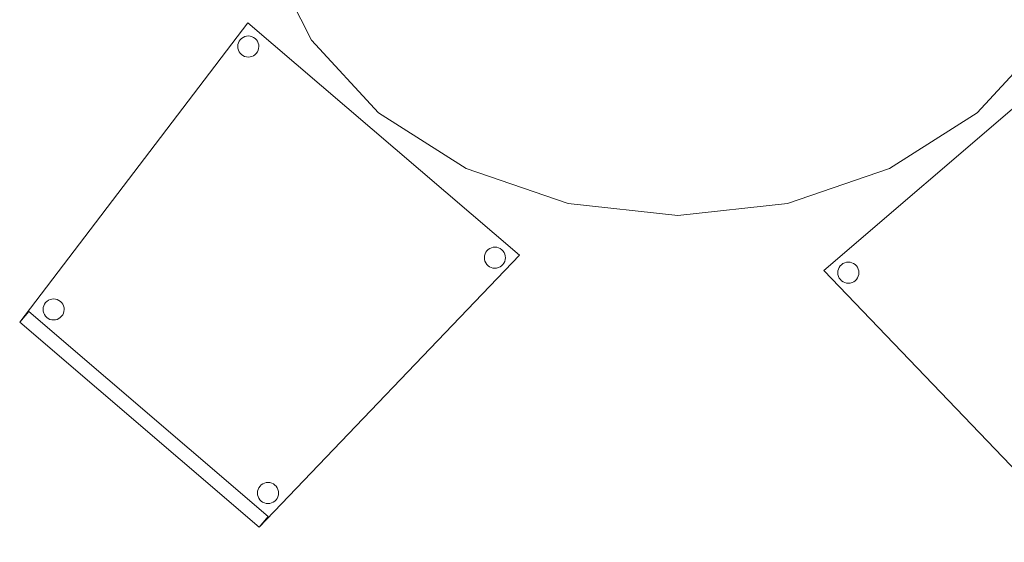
# Model space of a CAD drawing. Header units: metres. Extents: x 397.7 to 427.5, y 12.7 to 28.4.
# Tile 7 of 126: x 401.7 to 403.1, y 24.7 to 25.5. Entities that reach past the tile are written whole.
import ezdxf

# ---------------------------------------------------------------- set-up
doc = ezdxf.new("R2010")
doc.units = ezdxf.units.M
doc.layers.add('02_MOBILIARIO', color=7, linetype='Continuous', lineweight=18)
doc.layers.add('A-DETL-____-MBND', color=7, linetype='Continuous', lineweight=18)

# ---------------------------------------------------------------- blocks, each defined once
blk = doc.blocks.new('Family - Taula 200X120_P5-151650-08_TEL_P5')
at = {"layer": 'A-DETL-____-MBND', "color": 253, "true_color": 0xaaaaaa}
for p, q in [((0.0804, 0.2483), (0.0204, 0.368)), ((0.0204, 0.368), (0.0804, 0.2483)), ((0.1757, 0.1454), (0.0804, 0.2483)), ((0.0804, 0.2483), (0.1757, 0.1454)), ((1.1195, 0.2483), (1.0242, 0.1454)), ((1.0242, 0.1454), (1.1195, 0.2483)), ((0.3, 0.0665), (0.1757, 0.1454)), ((0.1757, 0.1454), (0.3, 0.0665)), ((1.0242, 0.1454), (0.8999, 0.0665)), ((0.8999, 0.0665), (1.0242, 0.1454)), ((0.4447, 0.0169), (0.3, 0.0665)), ((0.3, 0.0665), (0.4447, 0.0169)), ((0.8999, 0.0665), (0.7552, 0.0169)), ((0.7552, 0.0169), (0.8999, 0.0665)), ((0.5999, 0), (0.4447, 0.0169)), ((0.4447, 0.0169), (0.5999, 0)), ((0.7552, 0.0169), (0.5999, 0)), ((0.5999, 0), (0.7552, 0.0169))]:
    blk.add_line(p, q, dxfattribs=at)
blk = doc.blocks.new('Family - Cadira confident_P5-151738-08_TEL_P5')
at = {"layer": 'A-DETL-____-MBND', "color": 253, "true_color": 0xaaaaaa}
for p, q in [((0, 0.2903), (0.3234, 0.7145)), ((0.3234, 0.7145), (0, 0.2903)), ((0.3234, 0.7145), (0.7083, 0.3852)), ((0.7083, 0.3852), (0.3234, 0.7145)), ((0.3094, 0.6837), (0.3101, 0.6862)), ((0.3101, 0.6862), (0.3094, 0.6837)), ((0.3101, 0.6862), (0.3112, 0.6885)), ((0.3112, 0.6885), (0.3101, 0.6862)), ((0.3112, 0.6885), (0.3127, 0.6906)), ((0.3127, 0.6906), (0.3112, 0.6885)), ((0.3127, 0.6906), (0.3146, 0.6925)), ((0.3146, 0.6925), (0.3127, 0.6906)), ((0.3146, 0.6925), (0.3167, 0.6939)), ((0.3167, 0.6939), (0.3146, 0.6925)), ((0.3167, 0.6939), (0.3191, 0.695)), ((0.3191, 0.695), (0.3167, 0.6939)), ((0.3191, 0.695), (0.3216, 0.6957)), ((0.3216, 0.6957), (0.3191, 0.695)), ((0.3216, 0.6957), (0.3242, 0.6959)), ((0.3242, 0.6959), (0.3216, 0.6957)), ((0.3242, 0.6959), (0.3268, 0.6956)), ((0.3268, 0.6956), (0.3242, 0.6959)), ((0.3268, 0.6956), (0.3293, 0.6949)), ((0.3293, 0.6949), (0.3268, 0.6956)), ((0.3293, 0.6949), (0.3316, 0.6938)), ((0.3316, 0.6938), (0.3293, 0.6949)), ((0.3316, 0.6938), (0.3338, 0.6923)), ((0.3338, 0.6923), (0.3316, 0.6938)), ((0.3338, 0.6923), (0.3356, 0.6904)), ((0.3356, 0.6904), (0.3338, 0.6923)), ((0.3356, 0.6904), (0.3371, 0.6883)), ((0.3371, 0.6883), (0.3356, 0.6904)), ((0.3371, 0.6883), (0.3381, 0.6859)), ((0.3381, 0.6859), (0.3371, 0.6883)), ((0.3381, 0.6859), (0.3388, 0.6834)), ((0.3388, 0.6834), (0.3381, 0.6859)), ((0.3091, 0.6811), (0.3094, 0.6837)), ((0.3094, 0.6837), (0.3091, 0.6811)), ((0.3093, 0.6785), (0.3091, 0.6811)), ((0.3091, 0.6811), (0.3093, 0.6785)), ((0.31, 0.6759), (0.3093, 0.6785)), ((0.3093, 0.6785), (0.31, 0.6759)), ((0.311, 0.6736), (0.31, 0.6759)), ((0.31, 0.6759), (0.311, 0.6736)), ((0.3125, 0.6714), (0.311, 0.6736)), ((0.311, 0.6736), (0.3125, 0.6714)), ((0.3143, 0.6696), (0.3125, 0.6714)), ((0.3125, 0.6714), (0.3143, 0.6696)), ((0.3354, 0.6712), (0.3335, 0.6694)), ((0.3335, 0.6694), (0.3354, 0.6712)), ((0.3369, 0.6733), (0.3354, 0.6712)), ((0.3354, 0.6712), (0.3369, 0.6733)), ((0.338, 0.6757), (0.3369, 0.6733)), ((0.3369, 0.6733), (0.338, 0.6757)), ((0.3387, 0.6782), (0.338, 0.6757)), ((0.338, 0.6757), (0.3387, 0.6782)), ((0.339, 0.6808), (0.3387, 0.6782)), ((0.3387, 0.6782), (0.339, 0.6808)), ((0.3388, 0.6834), (0.339, 0.6808)), ((0.339, 0.6808), (0.3388, 0.6834)), ((0.3165, 0.6681), (0.3143, 0.6696)), ((0.3143, 0.6696), (0.3165, 0.6681)), ((0.3188, 0.6669), (0.3165, 0.6681)), ((0.3165, 0.6681), (0.3188, 0.6669)), ((0.3213, 0.6662), (0.3188, 0.6669)), ((0.3188, 0.6669), (0.3213, 0.6662)), ((0.3239, 0.666), (0.3213, 0.6662)), ((0.3213, 0.6662), (0.3239, 0.666)), ((0.3265, 0.6662), (0.3239, 0.666)), ((0.3239, 0.666), (0.3265, 0.6662)), ((0.329, 0.6668), (0.3265, 0.6662)), ((0.3265, 0.6662), (0.329, 0.6668)), ((0.3314, 0.6679), (0.329, 0.6668)), ((0.329, 0.6668), (0.3314, 0.6679)), ((0.3335, 0.6694), (0.3314, 0.6679)), ((0.3314, 0.6679), (0.3335, 0.6694)), ((0.6607, 0.3895), (0.6622, 0.3916)), ((0.6622, 0.3916), (0.6607, 0.3895)), ((0.6622, 0.3916), (0.6641, 0.3934)), ((0.6641, 0.3934), (0.6622, 0.3916)), ((0.6641, 0.3934), (0.6663, 0.3949)), ((0.6663, 0.3949), (0.6641, 0.3934)), ((0.6663, 0.3949), (0.6686, 0.396)), ((0.6686, 0.396), (0.6663, 0.3949)), ((0.6686, 0.396), (0.6711, 0.3966)), ((0.6711, 0.3966), (0.6686, 0.396)), ((0.6711, 0.3966), (0.6737, 0.3968)), ((0.6737, 0.3968), (0.6711, 0.3966)), ((0.6737, 0.3968), (0.6763, 0.3966)), ((0.6763, 0.3966), (0.6737, 0.3968)), ((0.6763, 0.3966), (0.6788, 0.3959)), ((0.6788, 0.3959), (0.6763, 0.3966)), ((0.6788, 0.3959), (0.6812, 0.3948)), ((0.6812, 0.3948), (0.6788, 0.3959)), ((0.6812, 0.3948), (0.6833, 0.3932)), ((0.6833, 0.3932), (0.6812, 0.3948)), ((0.6833, 0.3932), (0.6851, 0.3914)), ((0.6851, 0.3914), (0.6833, 0.3932)), ((0.6851, 0.3914), (0.6866, 0.3892)), ((0.6866, 0.3892), (0.6851, 0.3914)), ((0.7083, 0.3852), (0.3393, 0)), ((0.3393, 0), (0.7083, 0.3852)), ((0.6587, 0.382), (0.6589, 0.3846)), ((0.6589, 0.3846), (0.6587, 0.382)), ((0.6589, 0.3794), (0.6587, 0.382)), ((0.6587, 0.382), (0.6589, 0.3794)), ((0.6589, 0.3846), (0.6596, 0.3871)), ((0.6596, 0.3871), (0.6589, 0.3846)), ((0.6595, 0.3769), (0.6589, 0.3794)), ((0.6589, 0.3794), (0.6595, 0.3769)), ((0.6606, 0.3745), (0.6595, 0.3769)), ((0.6595, 0.3769), (0.6606, 0.3745)), ((0.6596, 0.3871), (0.6607, 0.3895)), ((0.6607, 0.3895), (0.6596, 0.3871)), ((0.6866, 0.3892), (0.6877, 0.3869)), ((0.6877, 0.3869), (0.6866, 0.3892)), ((0.6883, 0.3792), (0.6876, 0.3766)), ((0.6876, 0.3766), (0.6883, 0.3792)), ((0.6877, 0.3869), (0.6883, 0.3843)), ((0.6883, 0.3843), (0.6877, 0.3869)), ((0.6883, 0.3843), (0.6885, 0.3818)), ((0.6885, 0.3818), (0.6883, 0.3843)), ((0.6885, 0.3818), (0.6883, 0.3792)), ((0.6883, 0.3792), (0.6885, 0.3818)), ((0.6621, 0.3724), (0.6606, 0.3745)), ((0.6606, 0.3745), (0.6621, 0.3724)), ((0.6639, 0.3705), (0.6621, 0.3724)), ((0.6621, 0.3724), (0.6639, 0.3705)), ((0.666, 0.369), (0.6639, 0.3705)), ((0.6639, 0.3705), (0.666, 0.369)), ((0.6684, 0.3679), (0.666, 0.369)), ((0.666, 0.369), (0.6684, 0.3679)), ((0.6709, 0.3672), (0.6684, 0.3679)), ((0.6684, 0.3679), (0.6709, 0.3672)), ((0.6735, 0.367), (0.6709, 0.3672)), ((0.6709, 0.3672), (0.6735, 0.367)), ((0.6761, 0.3672), (0.6735, 0.367)), ((0.6735, 0.367), (0.6761, 0.3672)), ((0.6786, 0.3678), (0.6761, 0.3672)), ((0.6761, 0.3672), (0.6786, 0.3678)), ((0.6809, 0.3689), (0.6786, 0.3678)), ((0.6786, 0.3678), (0.6809, 0.3689)), ((0.6831, 0.3704), (0.6809, 0.3689)), ((0.6809, 0.3689), (0.6831, 0.3704)), ((0.685, 0.3722), (0.6831, 0.3704)), ((0.6831, 0.3704), (0.685, 0.3722)), ((0.6865, 0.3743), (0.685, 0.3722)), ((0.685, 0.3722), (0.6865, 0.3743)), ((0.6876, 0.3766), (0.6865, 0.3743)), ((0.6865, 0.3743), (0.6876, 0.3766)), ((0.0386, 0.32), (0.0407, 0.3215)), ((0.0407, 0.3215), (0.0386, 0.32)), ((0.0407, 0.3215), (0.0431, 0.3226)), ((0.0431, 0.3226), (0.0407, 0.3215)), ((0.0431, 0.3226), (0.0456, 0.3232)), ((0.0456, 0.3232), (0.0431, 0.3226)), ((0.0456, 0.3232), (0.0482, 0.3234)), ((0.0482, 0.3234), (0.0456, 0.3232)), ((0.0482, 0.3234), (0.0508, 0.3232)), ((0.0508, 0.3232), (0.0482, 0.3234)), ((0.0508, 0.3232), (0.0533, 0.3225)), ((0.0533, 0.3225), (0.0508, 0.3232)), ((0.0533, 0.3225), (0.0556, 0.3214)), ((0.0556, 0.3214), (0.0533, 0.3225)), ((0.0556, 0.3214), (0.0578, 0.3199)), ((0.0578, 0.3199), (0.0556, 0.3214)), ((0.0331, 0.3087), (0.0334, 0.3112)), ((0.0334, 0.3112), (0.0331, 0.3087)), ((0.0333, 0.3061), (0.0331, 0.3087)), ((0.0331, 0.3087), (0.0333, 0.3061)), ((0.0334, 0.3112), (0.0341, 0.3138)), ((0.0341, 0.3138), (0.0334, 0.3112)), ((0.0341, 0.3138), (0.0352, 0.3161)), ((0.0352, 0.3161), (0.0341, 0.3138)), ((0.0352, 0.3161), (0.0367, 0.3182)), ((0.0367, 0.3182), (0.0352, 0.3161)), ((0.0367, 0.3182), (0.0386, 0.32)), ((0.0386, 0.32), (0.0367, 0.3182)), ((0.0578, 0.3199), (0.0596, 0.318)), ((0.0596, 0.318), (0.0578, 0.3199)), ((0.0596, 0.318), (0.0611, 0.3159)), ((0.0611, 0.3159), (0.0596, 0.318)), ((0.0611, 0.3159), (0.0621, 0.3135)), ((0.0621, 0.3135), (0.0611, 0.3159)), ((0.0621, 0.3135), (0.0628, 0.311)), ((0.0628, 0.311), (0.0621, 0.3135)), ((0.063, 0.3084), (0.0627, 0.3058)), ((0.0627, 0.3058), (0.063, 0.3084)), ((0.0628, 0.311), (0.063, 0.3084)), ((0.063, 0.3084), (0.0628, 0.311)), ((0, 0.2903), (0.013, 0.3055)), ((0.013, 0.3055), (0, 0.2903)), ((0.013, 0.3055), (0.3523, 0.0152)), ((0.3523, 0.0152), (0.013, 0.3055)), ((0.034, 0.3035), (0.0333, 0.3061)), ((0.0333, 0.3061), (0.034, 0.3035)), ((0.035, 0.3012), (0.034, 0.3035)), ((0.034, 0.3035), (0.035, 0.3012)), ((0.0365, 0.299), (0.035, 0.3012)), ((0.035, 0.3012), (0.0365, 0.299)), ((0.0383, 0.2972), (0.0365, 0.299)), ((0.0365, 0.299), (0.0383, 0.2972)), ((0.0405, 0.2956), (0.0383, 0.2972)), ((0.0383, 0.2972), (0.0405, 0.2956)), ((0.0428, 0.2945), (0.0405, 0.2956)), ((0.0405, 0.2956), (0.0428, 0.2945)), ((0.0453, 0.2938), (0.0428, 0.2945)), ((0.0428, 0.2945), (0.0453, 0.2938)), ((0.0479, 0.2936), (0.0453, 0.2938)), ((0.0453, 0.2938), (0.0479, 0.2936)), ((0.0505, 0.2938), (0.0479, 0.2936)), ((0.0479, 0.2936), (0.0505, 0.2938)), ((0.053, 0.2944), (0.0505, 0.2938)), ((0.0505, 0.2938), (0.053, 0.2944)), ((0.0554, 0.2955), (0.053, 0.2944)), ((0.053, 0.2944), (0.0554, 0.2955)), ((0.0575, 0.297), (0.0554, 0.2955)), ((0.0554, 0.2955), (0.0575, 0.297)), ((0.0594, 0.2988), (0.0575, 0.297)), ((0.0575, 0.297), (0.0594, 0.2988)), ((0.0609, 0.3009), (0.0594, 0.2988)), ((0.0594, 0.2988), (0.0609, 0.3009)), ((0.062, 0.3033), (0.0609, 0.3009)), ((0.0609, 0.3009), (0.062, 0.3033)), ((0.0627, 0.3058), (0.062, 0.3033)), ((0.062, 0.3033), (0.0627, 0.3058)), ((0.3393, 0), (0, 0.2903)), ((0, 0.2903), (0.3393, 0)), ((0.3393, 0), (0, 0.2903)), ((0, 0.2903), (0.3393, 0)), ((0.338, 0.0537), (0.3391, 0.0561)), ((0.3391, 0.0561), (0.338, 0.0537)), ((0.3391, 0.0561), (0.3407, 0.0582)), ((0.3407, 0.0582), (0.3391, 0.0561)), ((0.3407, 0.0582), (0.3425, 0.06)), ((0.3425, 0.06), (0.3407, 0.0582)), ((0.3425, 0.06), (0.3447, 0.0615)), ((0.3447, 0.0615), (0.3425, 0.06)), ((0.3447, 0.0615), (0.347, 0.0626)), ((0.347, 0.0626), (0.3447, 0.0615)), ((0.347, 0.0626), (0.3495, 0.0632)), ((0.3495, 0.0632), (0.347, 0.0626)), ((0.3495, 0.0632), (0.3521, 0.0634)), ((0.3521, 0.0634), (0.3495, 0.0632)), ((0.3521, 0.0634), (0.3547, 0.0632)), ((0.3547, 0.0632), (0.3521, 0.0634)), ((0.3547, 0.0632), (0.3572, 0.0625)), ((0.3572, 0.0625), (0.3547, 0.0632)), ((0.3572, 0.0625), (0.3596, 0.0614)), ((0.3596, 0.0614), (0.3572, 0.0625)), ((0.3596, 0.0614), (0.3617, 0.0598)), ((0.3617, 0.0598), (0.3596, 0.0614)), ((0.3617, 0.0598), (0.3635, 0.058)), ((0.3635, 0.058), (0.3617, 0.0598)), ((0.3635, 0.058), (0.365, 0.0558)), ((0.365, 0.0558), (0.3635, 0.058)), ((0.3371, 0.0486), (0.3373, 0.0512)), ((0.3373, 0.0512), (0.3371, 0.0486)), ((0.3373, 0.046), (0.3371, 0.0486)), ((0.3371, 0.0486), (0.3373, 0.046)), ((0.3373, 0.0512), (0.338, 0.0537)), ((0.338, 0.0537), (0.3373, 0.0512)), ((0.3379, 0.0435), (0.3373, 0.046)), ((0.3373, 0.046), (0.3379, 0.0435)), ((0.339, 0.0411), (0.3379, 0.0435)), ((0.3379, 0.0435), (0.339, 0.0411)), ((0.366, 0.0432), (0.3649, 0.0409)), ((0.3649, 0.0409), (0.366, 0.0432)), ((0.365, 0.0558), (0.3661, 0.0535)), ((0.3661, 0.0535), (0.365, 0.0558)), ((0.3667, 0.0458), (0.366, 0.0432)), ((0.366, 0.0432), (0.3667, 0.0458)), ((0.3661, 0.0535), (0.3667, 0.0509)), ((0.3667, 0.0509), (0.3661, 0.0535)), ((0.3667, 0.0509), (0.3669, 0.0483)), ((0.3669, 0.0483), (0.3667, 0.0509)), ((0.3669, 0.0483), (0.3667, 0.0458)), ((0.3667, 0.0458), (0.3669, 0.0483)), ((0.3405, 0.039), (0.339, 0.0411)), ((0.339, 0.0411), (0.3405, 0.039)), ((0.3423, 0.0371), (0.3405, 0.039)), ((0.3405, 0.039), (0.3423, 0.0371)), ((0.3444, 0.0356), (0.3423, 0.0371)), ((0.3423, 0.0371), (0.3444, 0.0356)), ((0.3468, 0.0345), (0.3444, 0.0356)), ((0.3444, 0.0356), (0.3468, 0.0345)), ((0.3493, 0.0338), (0.3468, 0.0345)), ((0.3468, 0.0345), (0.3493, 0.0338)), ((0.3519, 0.0335), (0.3493, 0.0338)), ((0.3493, 0.0338), (0.3519, 0.0335)), ((0.3545, 0.0338), (0.3519, 0.0335)), ((0.3519, 0.0335), (0.3545, 0.0338)), ((0.357, 0.0344), (0.3545, 0.0338)), ((0.3545, 0.0338), (0.357, 0.0344)), ((0.3593, 0.0355), (0.357, 0.0344)), ((0.357, 0.0344), (0.3593, 0.0355)), ((0.3615, 0.037), (0.3593, 0.0355)), ((0.3593, 0.0355), (0.3615, 0.037)), ((0.3634, 0.0388), (0.3615, 0.037)), ((0.3615, 0.037), (0.3634, 0.0388)), ((0.3649, 0.0409), (0.3634, 0.0388)), ((0.3634, 0.0388), (0.3649, 0.0409)), ((0.3523, 0.0152), (0.3393, 0)), ((0.3393, 0), (0.3523, 0.0152))]:
    blk.add_line(p, q, dxfattribs=at)
blk = doc.blocks.new('Family - Cadira confident_P5-151968-08_TEL_P5')
at = {"layer": 'A-DETL-____-MBND', "color": 253, "true_color": 0xaaaaaa}
for p, q in [((0, 0.3852), (0.3849, 0.7145)), ((0.3849, 0.7145), (0, 0.3852)), ((0.3849, 0.7145), (0.7083, 0.2903)), ((0.7083, 0.2903), (0.3849, 0.7145)), ((0.3695, 0.6834), (0.3702, 0.6859)), ((0.3702, 0.6859), (0.3695, 0.6834)), ((0.3702, 0.6859), (0.3713, 0.6883)), ((0.3713, 0.6883), (0.3702, 0.6859)), ((0.3713, 0.6883), (0.3727, 0.6904)), ((0.3727, 0.6904), (0.3713, 0.6883)), ((0.3727, 0.6904), (0.3746, 0.6923)), ((0.3746, 0.6923), (0.3727, 0.6904)), ((0.3746, 0.6923), (0.3767, 0.6938)), ((0.3767, 0.6938), (0.3746, 0.6923)), ((0.3767, 0.6938), (0.379, 0.6949)), ((0.379, 0.6949), (0.3767, 0.6938)), ((0.379, 0.6949), (0.3815, 0.6956)), ((0.3815, 0.6956), (0.379, 0.6949)), ((0.3815, 0.6956), (0.3841, 0.6959)), ((0.3841, 0.6959), (0.3815, 0.6956)), ((0.3841, 0.6959), (0.3867, 0.6957)), ((0.3867, 0.6957), (0.3841, 0.6959)), ((0.3867, 0.6957), (0.3892, 0.695)), ((0.3892, 0.695), (0.3867, 0.6957)), ((0.3892, 0.695), (0.3916, 0.6939)), ((0.3916, 0.6939), (0.3892, 0.695)), ((0.3916, 0.6939), (0.3938, 0.6925)), ((0.3938, 0.6925), (0.3916, 0.6939)), ((0.3938, 0.6925), (0.3956, 0.6906)), ((0.3956, 0.6906), (0.3938, 0.6925)), ((0.3956, 0.6906), (0.3971, 0.6885)), ((0.3971, 0.6885), (0.3956, 0.6906)), ((0.3971, 0.6885), (0.3983, 0.6862)), ((0.3983, 0.6862), (0.3971, 0.6885)), ((0.3983, 0.6862), (0.399, 0.6837)), ((0.399, 0.6837), (0.3983, 0.6862)), ((0.3693, 0.6808), (0.3695, 0.6834)), ((0.3695, 0.6834), (0.3693, 0.6808)), ((0.3696, 0.6782), (0.3693, 0.6808)), ((0.3693, 0.6808), (0.3696, 0.6782)), ((0.3703, 0.6757), (0.3696, 0.6782)), ((0.3696, 0.6782), (0.3703, 0.6757)), ((0.3714, 0.6733), (0.3703, 0.6757)), ((0.3703, 0.6757), (0.3714, 0.6733)), ((0.3729, 0.6712), (0.3714, 0.6733)), ((0.3714, 0.6733), (0.3729, 0.6712)), ((0.3748, 0.6694), (0.3729, 0.6712)), ((0.3729, 0.6712), (0.3748, 0.6694)), ((0.3958, 0.6714), (0.394, 0.6696)), ((0.394, 0.6696), (0.3958, 0.6714)), ((0.3973, 0.6736), (0.3958, 0.6714)), ((0.3958, 0.6714), (0.3973, 0.6736)), ((0.3984, 0.6759), (0.3973, 0.6736)), ((0.3973, 0.6736), (0.3984, 0.6759)), ((0.399, 0.6785), (0.3984, 0.6759)), ((0.3984, 0.6759), (0.399, 0.6785)), ((0.399, 0.6837), (0.3992, 0.6811)), ((0.3992, 0.6811), (0.399, 0.6837)), ((0.3992, 0.6811), (0.399, 0.6785)), ((0.399, 0.6785), (0.3992, 0.6811)), ((0.3769, 0.6679), (0.3748, 0.6694)), ((0.3748, 0.6694), (0.3769, 0.6679)), ((0.3793, 0.6668), (0.3769, 0.6679)), ((0.3769, 0.6679), (0.3793, 0.6668)), ((0.3818, 0.6662), (0.3793, 0.6668)), ((0.3793, 0.6668), (0.3818, 0.6662)), ((0.3844, 0.666), (0.3818, 0.6662)), ((0.3818, 0.6662), (0.3844, 0.666)), ((0.387, 0.6662), (0.3844, 0.666)), ((0.3844, 0.666), (0.387, 0.6662)), ((0.3895, 0.6669), (0.387, 0.6662)), ((0.387, 0.6662), (0.3895, 0.6669)), ((0.3919, 0.6681), (0.3895, 0.6669)), ((0.3895, 0.6669), (0.3919, 0.6681)), ((0.394, 0.6696), (0.3919, 0.6681)), ((0.3919, 0.6681), (0.394, 0.6696)), ((0.0217, 0.3892), (0.0232, 0.3914)), ((0.0232, 0.3914), (0.0217, 0.3892)), ((0.0232, 0.3914), (0.025, 0.3932)), ((0.025, 0.3932), (0.0232, 0.3914)), ((0.025, 0.3932), (0.0271, 0.3948)), ((0.0271, 0.3948), (0.025, 0.3932)), ((0.0271, 0.3948), (0.0295, 0.3959)), ((0.0295, 0.3959), (0.0271, 0.3948)), ((0.0295, 0.3959), (0.032, 0.3966)), ((0.032, 0.3966), (0.0295, 0.3959)), ((0.032, 0.3966), (0.0346, 0.3968)), ((0.0346, 0.3968), (0.032, 0.3966)), ((0.0346, 0.3968), (0.0372, 0.3966)), ((0.0372, 0.3966), (0.0346, 0.3968)), ((0.0372, 0.3966), (0.0397, 0.396)), ((0.0397, 0.396), (0.0372, 0.3966)), ((0.0397, 0.396), (0.0421, 0.3949)), ((0.0421, 0.3949), (0.0397, 0.396)), ((0.0421, 0.3949), (0.0442, 0.3934)), ((0.0442, 0.3934), (0.0421, 0.3949)), ((0.0442, 0.3934), (0.0461, 0.3916)), ((0.0461, 0.3916), (0.0442, 0.3934)), ((0.0461, 0.3916), (0.0476, 0.3895)), ((0.0476, 0.3895), (0.0461, 0.3916)), ((0.369, 0), (0, 0.3852)), ((0, 0.3852), (0.369, 0)), ((0.0198, 0.3818), (0.02, 0.3843)), ((0.02, 0.3843), (0.0198, 0.3818)), ((0.02, 0.3792), (0.0198, 0.3818)), ((0.0198, 0.3818), (0.02, 0.3792)), ((0.02, 0.3843), (0.0206, 0.3869)), ((0.0206, 0.3869), (0.02, 0.3843)), ((0.0207, 0.3766), (0.02, 0.3792)), ((0.02, 0.3792), (0.0207, 0.3766)), ((0.0206, 0.3869), (0.0217, 0.3892)), ((0.0217, 0.3892), (0.0206, 0.3869)), ((0.0476, 0.3895), (0.0487, 0.3871)), ((0.0487, 0.3871), (0.0476, 0.3895)), ((0.0488, 0.3769), (0.0477, 0.3745)), ((0.0477, 0.3745), (0.0488, 0.3769)), ((0.0487, 0.3871), (0.0494, 0.3846)), ((0.0494, 0.3846), (0.0487, 0.3871)), ((0.0495, 0.3794), (0.0488, 0.3769)), ((0.0488, 0.3769), (0.0495, 0.3794)), ((0.0494, 0.3846), (0.0497, 0.382)), ((0.0497, 0.382), (0.0494, 0.3846)), ((0.0497, 0.382), (0.0495, 0.3794)), ((0.0495, 0.3794), (0.0497, 0.382)), ((0.0219, 0.3743), (0.0207, 0.3766)), ((0.0207, 0.3766), (0.0219, 0.3743)), ((0.0234, 0.3722), (0.0219, 0.3743)), ((0.0219, 0.3743), (0.0234, 0.3722)), ((0.0252, 0.3704), (0.0234, 0.3722)), ((0.0234, 0.3722), (0.0252, 0.3704)), ((0.0274, 0.3689), (0.0252, 0.3704)), ((0.0252, 0.3704), (0.0274, 0.3689)), ((0.0297, 0.3678), (0.0274, 0.3689)), ((0.0274, 0.3689), (0.0297, 0.3678)), ((0.0323, 0.3672), (0.0297, 0.3678)), ((0.0297, 0.3678), (0.0323, 0.3672)), ((0.0349, 0.367), (0.0323, 0.3672)), ((0.0323, 0.3672), (0.0349, 0.367)), ((0.0375, 0.3672), (0.0349, 0.367)), ((0.0349, 0.367), (0.0375, 0.3672)), ((0.04, 0.3679), (0.0375, 0.3672)), ((0.0375, 0.3672), (0.04, 0.3679)), ((0.0423, 0.369), (0.04, 0.3679)), ((0.04, 0.3679), (0.0423, 0.369)), ((0.0444, 0.3705), (0.0423, 0.369)), ((0.0423, 0.369), (0.0444, 0.3705)), ((0.0463, 0.3724), (0.0444, 0.3705)), ((0.0444, 0.3705), (0.0463, 0.3724)), ((0.0477, 0.3745), (0.0463, 0.3724)), ((0.0463, 0.3724), (0.0477, 0.3745)), ((0.6506, 0.3199), (0.6527, 0.3214)), ((0.6527, 0.3214), (0.6506, 0.3199)), ((0.6527, 0.3214), (0.655, 0.3225)), ((0.655, 0.3225), (0.6527, 0.3214)), ((0.655, 0.3225), (0.6575, 0.3232)), ((0.6575, 0.3232), (0.655, 0.3225)), ((0.6575, 0.3232), (0.6601, 0.3234)), ((0.6601, 0.3234), (0.6575, 0.3232)), ((0.6601, 0.3234), (0.6627, 0.3232)), ((0.6627, 0.3232), (0.6601, 0.3234)), ((0.6627, 0.3232), (0.6652, 0.3226)), ((0.6652, 0.3226), (0.6627, 0.3232)), ((0.6652, 0.3226), (0.6676, 0.3215)), ((0.6676, 0.3215), (0.6652, 0.3226)), ((0.6676, 0.3215), (0.6698, 0.32)), ((0.6698, 0.32), (0.6676, 0.3215)), ((0.6453, 0.3084), (0.6455, 0.311)), ((0.6455, 0.311), (0.6453, 0.3084)), ((0.6456, 0.3058), (0.6453, 0.3084)), ((0.6453, 0.3084), (0.6456, 0.3058)), ((0.6455, 0.311), (0.6462, 0.3135)), ((0.6462, 0.3135), (0.6455, 0.311)), ((0.6462, 0.3135), (0.6473, 0.3159)), ((0.6473, 0.3159), (0.6462, 0.3135)), ((0.6473, 0.3159), (0.6487, 0.318)), ((0.6487, 0.318), (0.6473, 0.3159)), ((0.6487, 0.318), (0.6506, 0.3199)), ((0.6506, 0.3199), (0.6487, 0.318)), ((0.6698, 0.32), (0.6716, 0.3182)), ((0.6716, 0.3182), (0.6698, 0.32)), ((0.6716, 0.3182), (0.6731, 0.3161)), ((0.6731, 0.3161), (0.6716, 0.3182)), ((0.6731, 0.3161), (0.6743, 0.3138)), ((0.6743, 0.3138), (0.6731, 0.3161)), ((0.6743, 0.3138), (0.675, 0.3112)), ((0.675, 0.3112), (0.6743, 0.3138)), ((0.675, 0.3112), (0.6752, 0.3087)), ((0.6752, 0.3087), (0.675, 0.3112)), ((0.6752, 0.3087), (0.675, 0.3061)), ((0.675, 0.3061), (0.6752, 0.3087)), ((0.356, 0.0152), (0.6953, 0.3055)), ((0.6953, 0.3055), (0.356, 0.0152)), ((0.6463, 0.3033), (0.6456, 0.3058)), ((0.6456, 0.3058), (0.6463, 0.3033)), ((0.6474, 0.3009), (0.6463, 0.3033)), ((0.6463, 0.3033), (0.6474, 0.3009)), ((0.6489, 0.2988), (0.6474, 0.3009)), ((0.6474, 0.3009), (0.6489, 0.2988)), ((0.6508, 0.297), (0.6489, 0.2988)), ((0.6489, 0.2988), (0.6508, 0.297)), ((0.6529, 0.2955), (0.6508, 0.297)), ((0.6508, 0.297), (0.6529, 0.2955)), ((0.6553, 0.2944), (0.6529, 0.2955)), ((0.6529, 0.2955), (0.6553, 0.2944)), ((0.6578, 0.2938), (0.6553, 0.2944)), ((0.6553, 0.2944), (0.6578, 0.2938)), ((0.6604, 0.2936), (0.6578, 0.2938)), ((0.6578, 0.2938), (0.6604, 0.2936)), ((0.663, 0.2938), (0.6604, 0.2936)), ((0.6604, 0.2936), (0.663, 0.2938)), ((0.6655, 0.2945), (0.663, 0.2938)), ((0.663, 0.2938), (0.6655, 0.2945)), ((0.6679, 0.2956), (0.6655, 0.2945)), ((0.6655, 0.2945), (0.6679, 0.2956)), ((0.67, 0.2972), (0.6679, 0.2956)), ((0.6679, 0.2956), (0.67, 0.2972)), ((0.6718, 0.299), (0.67, 0.2972)), ((0.67, 0.2972), (0.6718, 0.299)), ((0.6733, 0.3012), (0.6718, 0.299)), ((0.6718, 0.299), (0.6733, 0.3012)), ((0.6744, 0.3035), (0.6733, 0.3012)), ((0.6733, 0.3012), (0.6744, 0.3035)), ((0.675, 0.3061), (0.6744, 0.3035)), ((0.6744, 0.3035), (0.675, 0.3061)), ((0.6953, 0.3055), (0.7083, 0.2903)), ((0.7083, 0.2903), (0.6953, 0.3055)), ((0.7083, 0.2903), (0.369, 0)), ((0.369, 0), (0.7083, 0.2903)), ((0.7083, 0.2903), (0.369, 0)), ((0.369, 0), (0.7083, 0.2903)), ((0.3433, 0.0558), (0.3448, 0.058)), ((0.3448, 0.058), (0.3433, 0.0558)), ((0.3448, 0.058), (0.3466, 0.0598)), ((0.3466, 0.0598), (0.3448, 0.058)), ((0.3466, 0.0598), (0.3487, 0.0614)), ((0.3487, 0.0614), (0.3466, 0.0598)), ((0.3487, 0.0614), (0.3511, 0.0625)), ((0.3511, 0.0625), (0.3487, 0.0614)), ((0.3511, 0.0625), (0.3536, 0.0632)), ((0.3536, 0.0632), (0.3511, 0.0625)), ((0.3536, 0.0632), (0.3562, 0.0634)), ((0.3562, 0.0634), (0.3536, 0.0632)), ((0.3562, 0.0634), (0.3588, 0.0632)), ((0.3588, 0.0632), (0.3562, 0.0634)), ((0.3588, 0.0632), (0.3613, 0.0626)), ((0.3613, 0.0626), (0.3588, 0.0632)), ((0.3613, 0.0626), (0.3637, 0.0615)), ((0.3637, 0.0615), (0.3613, 0.0626)), ((0.3637, 0.0615), (0.3658, 0.06)), ((0.3658, 0.06), (0.3637, 0.0615)), ((0.3658, 0.06), (0.3677, 0.0582)), ((0.3677, 0.0582), (0.3658, 0.06)), ((0.3677, 0.0582), (0.3692, 0.0561)), ((0.3692, 0.0561), (0.3677, 0.0582)), ((0.3692, 0.0561), (0.3703, 0.0537)), ((0.3703, 0.0537), (0.3692, 0.0561)), ((0.3414, 0.0483), (0.3416, 0.0509)), ((0.3416, 0.0509), (0.3414, 0.0483)), ((0.3416, 0.0458), (0.3414, 0.0483)), ((0.3414, 0.0483), (0.3416, 0.0458)), ((0.3416, 0.0509), (0.3422, 0.0535)), ((0.3422, 0.0535), (0.3416, 0.0509)), ((0.3423, 0.0432), (0.3416, 0.0458)), ((0.3416, 0.0458), (0.3423, 0.0432)), ((0.3422, 0.0535), (0.3433, 0.0558)), ((0.3433, 0.0558), (0.3422, 0.0535)), ((0.3435, 0.0409), (0.3423, 0.0432)), ((0.3423, 0.0432), (0.3435, 0.0409)), ((0.3704, 0.0435), (0.3693, 0.0411)), ((0.3693, 0.0411), (0.3704, 0.0435)), ((0.3703, 0.0537), (0.371, 0.0512)), ((0.371, 0.0512), (0.3703, 0.0537)), ((0.3711, 0.046), (0.3704, 0.0435)), ((0.3704, 0.0435), (0.3711, 0.046)), ((0.371, 0.0512), (0.3713, 0.0486)), ((0.3713, 0.0486), (0.371, 0.0512)), ((0.3713, 0.0486), (0.3711, 0.046)), ((0.3711, 0.046), (0.3713, 0.0486)), ((0.345, 0.0388), (0.3435, 0.0409)), ((0.3435, 0.0409), (0.345, 0.0388)), ((0.3468, 0.037), (0.345, 0.0388)), ((0.345, 0.0388), (0.3468, 0.037)), ((0.349, 0.0355), (0.3468, 0.037)), ((0.3468, 0.037), (0.349, 0.0355)), ((0.3513, 0.0344), (0.349, 0.0355)), ((0.349, 0.0355), (0.3513, 0.0344)), ((0.3539, 0.0338), (0.3513, 0.0344)), ((0.3513, 0.0344), (0.3539, 0.0338)), ((0.3565, 0.0335), (0.3539, 0.0338)), ((0.3539, 0.0338), (0.3565, 0.0335)), ((0.3591, 0.0338), (0.3565, 0.0335)), ((0.3565, 0.0335), (0.3591, 0.0338)), ((0.3616, 0.0345), (0.3591, 0.0338)), ((0.3591, 0.0338), (0.3616, 0.0345)), ((0.3639, 0.0356), (0.3616, 0.0345)), ((0.3616, 0.0345), (0.3639, 0.0356)), ((0.366, 0.0371), (0.3639, 0.0356)), ((0.3639, 0.0356), (0.366, 0.0371)), ((0.3679, 0.039), (0.366, 0.0371)), ((0.366, 0.0371), (0.3679, 0.039)), ((0.3693, 0.0411), (0.3679, 0.039)), ((0.3679, 0.039), (0.3693, 0.0411)), ((0.369, 0), (0.356, 0.0152)), ((0.356, 0.0152), (0.369, 0))]:
    blk.add_line(p, q, dxfattribs=at)
blk = doc.blocks.new('LONDR55-XX_ZZ-ARQ-CAA-M3D-Londres55_ifc-1-08_TEL_P5')
at = {"layer": '02_MOBILIARIO', "color": 253, "lineweight": 18, "true_color": 0xaaaaaa}
for name, p in [('Family - Taula 200X120_P5-151650-08_TEL_P5', (402.0742, 25.1953)), ('Family - Cadira confident_P5-151738-08_TEL_P5', (401.7412, 24.7536)), ('Family - Cadira confident_P5-151968-08_TEL_P5', (402.8812, 24.7323))]:
    blk.add_blockref(name, p, dxfattribs=at)

msp = doc.modelspace()

# ---------------------------------------------------------------- block references
at = {"lineweight": 5}
msp.add_blockref('LONDR55-XX_ZZ-ARQ-CAA-M3D-Londres55_ifc-1-08_TEL_P5', (0, 0), dxfattribs=at)

doc.saveas('drawing.dxf')
